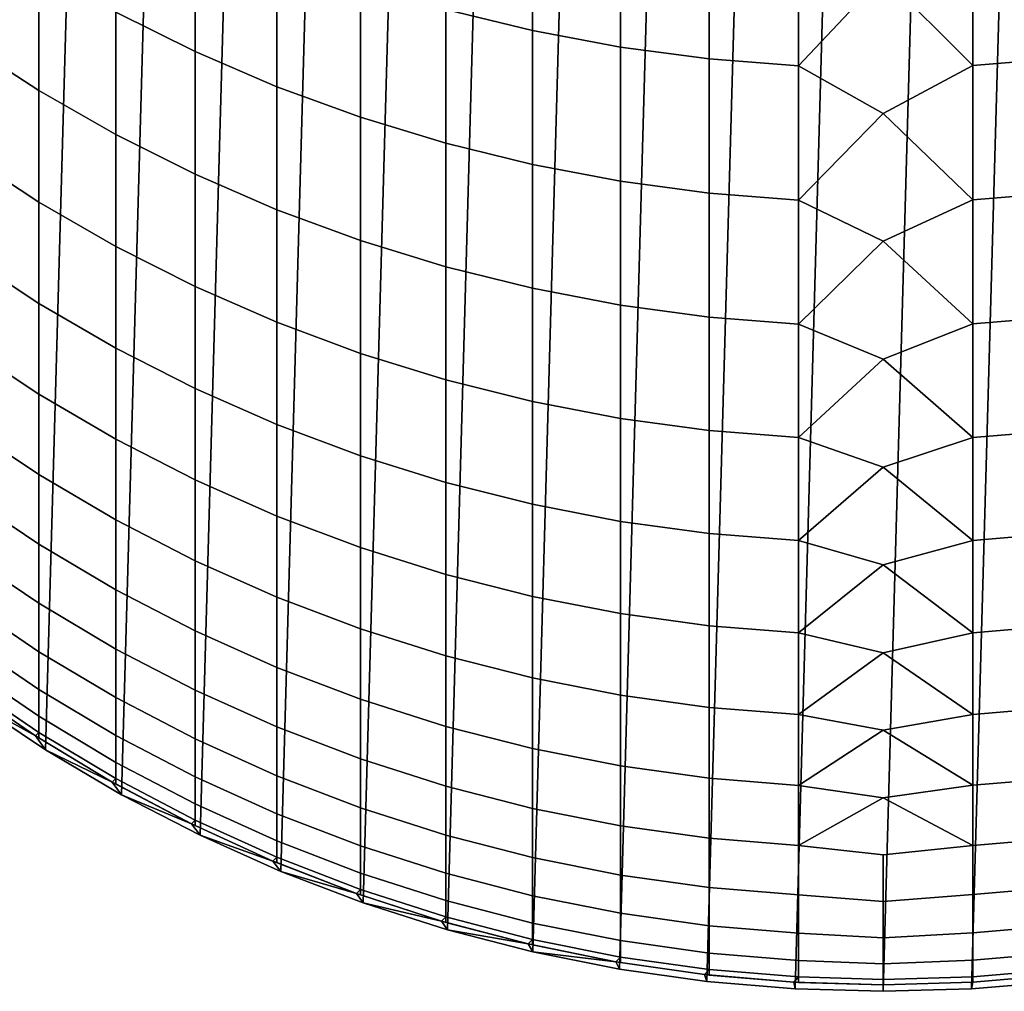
# Model space of a CAD drawing. Header units: metres. Extents: x -28 to 70, y -212 to 28.
# Tile 2 of 239: x -6.58 to 0.92, y -212 to -204.6. Entities that reach past the tile are written whole.
import ezdxf

# ---------------------------------------------------------------- set-up
doc = ezdxf.new("R2010")
doc.units = ezdxf.units.M
doc.layers.add('solid_10_261_102_XXX', color=7, linetype='CONTINUOUS')

msp = doc.modelspace()

# ---------------------------------------------------------------- linework, layer by layer
at = {"layer": 'solid_10_261_102_XXX'}
for points in [[(-2.009954, -211.830475, 254.300003), (-1.343642, -188.075455, 254.300003), (-0.672781, -188.018875, 254.300003), (-1.343642, -211.924545, 254.300003)], [(-1.343642, -211.924545, 254.300003), (-0.672781, -188.018875, 254.300003), (0, -188, 254.300003), (-0.672781, -211.981125, 254.300003)], [(-0.672781, -211.981125, 254.300003), (0, -188, 254.300003), (0.672781, -188.018875, 254.300003), (0, -212, 254.300003)], [(1.343642, -188.075455, 254.300003), (0.672781, -211.981125, 254.300003), (0, -212, 254.300003), (0.672781, -188.018875, 254.300003)], [(-2.67028, -211.699127, 254.300003), (-2.009954, -188.169525, 254.300003), (-1.343642, -188.075455, 254.300003), (-2.009954, -211.830475, 254.300003)], [(2.009954, -188.169525, 254.300003), (1.343642, -211.924545, 254.300003), (0.672781, -211.981125, 254.300003), (1.343642, -188.075455, 254.300003)], [(-3.321981, -211.531021, 254.300003), (-2.67028, -188.300873, 254.300003), (-2.009954, -188.169525, 254.300003), (-2.67028, -211.699127, 254.300003)], [(-3.963356, -211.326599, 254.300003), (-3.321981, -188.468979, 254.300003), (-2.67028, -188.300873, 254.300003), (-3.321981, -211.531021, 254.300003)], [(-4.592202, -211.086563, 254.300003), (-3.963356, -188.673401, 254.300003), (-3.321981, -188.468979, 254.300003), (-3.963356, -211.326599, 254.300003)], [(-5.206594, -210.81163, 254.300003), (-4.592202, -188.913437, 254.300003), (-3.963356, -188.673401, 254.300003), (-4.592202, -211.086563, 254.300003)], [(-5.804667, -210.502655, 254.300003), (-5.206594, -189.18837, 254.300003), (-4.592202, -188.913437, 254.300003), (-5.206594, -210.81163, 254.300003)], [(-6.38436, -210.160706, 254.300003), (-5.804667, -189.497345, 254.300003), (-5.206594, -189.18837, 254.300003), (-5.804667, -210.502655, 254.300003)], [(-6.944153, -209.786652, 254.300003), (-6.38436, -189.839294, 254.300003), (-5.804667, -189.497345, 254.300003), (-6.38436, -210.160706, 254.300003)], [(-7.481825, -209.382019, 254.300003), (-6.944153, -190.213348, 254.300003), (-6.38436, -189.839294, 254.300003), (-6.944153, -209.786652, 254.300003)], [(-3.334599, -203.421371, 355.902466), (-3.334599, -204.51915, 353.062012), (-2.673383, -204.680237, 353.121765), (-2.673383, -203.580765, 355.966583)], [(-5.849443, -203.530136, 352.695221), (-5.849443, -204.540268, 349.852997), (-5.244397, -204.840622, 349.955139), (-5.244397, -203.827591, 352.805542)], [(-2.673383, -203.580765, 355.966583), (-2.673383, -204.680237, 353.121765), (-2.00343, -204.805634, 353.168274), (-2.00343, -203.704849, 356.01651)], [(-2.00343, -203.704849, 356.01651), (-2.00343, -204.805634, 353.168274), (-1.326928, -204.894928, 353.201385), (-1.326928, -203.793198, 356.052063)], [(-1.326928, -203.793198, 356.052063), (-1.326928, -204.894928, 353.201385), (-0.64609, -204.947815, 353.221008), (-0.64609, -203.845551, 356.07309)], [(0.682211, -203.843674, 356.072357), (0.682211, -204.945938, 353.220306), (1.362875, -204.891098, 353.199951), (1.362875, -203.789429, 356.050537)], [(-7.000267, -203.843933, 349.61618), (-7.000267, -204.769836, 346.766541), (-6.435371, -205.136826, 346.880249), (-6.435371, -204.207672, 349.739899)], [(-5.244397, -203.827591, 352.805542), (-5.244397, -204.840622, 349.955139), (-4.62221, -205.107742, 350.04599), (-4.62221, -204.092133, 352.903656)], [(-0.64609, -203.845551, 356.07309), (-0.64609, -204.947815, 353.221008), (0, -204.263092, 355.06778)], [(0.682211, -203.843674, 356.072357), (0, -204.263092, 355.06778), (0.682211, -204.945938, 353.220306)], [(-4.62221, -204.092133, 352.903656), (-4.62221, -205.107742, 350.04599), (-3.984917, -205.340759, 350.125244), (-3.984917, -204.322906, 352.989227)], [(-6.435371, -204.207672, 349.739899), (-6.435371, -205.136826, 346.880249), (-5.849443, -205.472382, 346.984253), (-5.849443, -204.540268, 349.852997)], [(0.682211, -204.945938, 353.220306), (0, -204.263092, 355.06778), (-0.64609, -204.947815, 353.221008), (0, -205.311401, 352.277802)], [(-3.984917, -204.322906, 352.989227), (-3.984917, -205.340759, 350.125244), (-3.334599, -205.538925, 350.192627), (-3.334599, -204.51915, 353.062012)], [(-5.849443, -204.540268, 349.852997), (-5.849443, -205.472382, 346.984253), (-5.244397, -205.775406, 347.078156), (-5.244397, -204.840622, 349.955139)], [(-3.334599, -204.51915, 353.062012), (-3.334599, -205.538925, 350.192627), (-2.673383, -205.701584, 350.247955), (-2.673383, -204.680237, 353.121765)], [(-2.673383, -204.680237, 353.121765), (-2.673383, -205.701584, 350.247955), (-2.00343, -205.828201, 350.291016), (-2.00343, -204.805634, 353.168274)], [(-7.000267, -204.769836, 346.766541), (-7.000267, -205.617554, 343.892639), (-6.435371, -205.987518, 343.996307), (-6.435371, -205.136826, 346.880249)], [(-5.244397, -204.840622, 349.955139), (-5.244397, -205.775406, 347.078156), (-4.62221, -206.044922, 347.161652), (-4.62221, -205.107742, 350.04599)], [(-2.00343, -204.805634, 353.168274), (-2.00343, -205.828201, 350.291016), (-1.326928, -205.918365, 350.321686), (-1.326928, -204.894928, 353.201385)], [(-1.326928, -204.894928, 353.201385), (-1.326928, -205.918365, 350.321686), (-0.64609, -205.971786, 350.339844), (-0.64609, -204.947815, 353.221008)], [(0.682211, -204.945938, 353.220306), (0.682211, -205.969879, 350.339203), (1.362875, -205.914505, 350.320374), (1.362875, -204.891098, 353.199951)], [(-0.64609, -204.947815, 353.221008), (-0.64609, -205.971786, 350.339844), (0, -205.311401, 352.277802)], [(0.682211, -204.945938, 353.220306), (0, -205.311401, 352.277802), (0.682211, -205.969879, 350.339203)], [(-6.435371, -205.136826, 346.880249), (-6.435371, -205.987518, 343.996307), (-5.849443, -206.32579, 344.091095), (-5.849443, -205.472382, 346.984253)], [(-4.62221, -205.107742, 350.04599), (-4.62221, -206.044922, 347.161652), (-3.984917, -206.280014, 347.234528), (-3.984917, -205.340759, 350.125244)], [(-3.984917, -205.340759, 350.125244), (-3.984917, -206.280014, 347.234528), (-3.334599, -206.47995, 347.296478), (-3.334599, -205.538925, 350.192627)], [(0.682211, -205.969879, 350.339203), (0, -205.311401, 352.277802), (-0.64609, -205.971786, 350.339844), (0, -206.285065, 349.460876)], [(-5.849443, -205.472382, 346.984253), (-5.849443, -206.32579, 344.091095), (-5.244397, -206.631271, 344.176666), (-5.244397, -205.775406, 347.078156)], [(-3.334599, -205.538925, 350.192627), (-3.334599, -206.47995, 347.296478), (-2.673383, -206.644058, 347.347321), (-2.673383, -205.701584, 350.247955)], [(-7.000267, -205.617554, 343.892639), (-7.000267, -206.386475, 340.996674), (-6.435371, -206.759125, 341.09021), (-6.435371, -205.987518, 343.996307)], [(-2.673383, -205.701584, 350.247955), (-2.673383, -206.644058, 347.347321), (-2.00343, -206.771805, 347.386902), (-2.00343, -205.828201, 350.291016)], [(-5.244397, -205.775406, 347.078156), (-5.244397, -206.631271, 344.176666), (-4.62221, -206.902954, 344.252808), (-4.62221, -206.044922, 347.161652)], [(-2.00343, -205.828201, 350.291016), (-2.00343, -206.771805, 347.386902), (-1.326928, -206.862778, 347.4151), (-1.326928, -205.918365, 350.321686)], [(-1.326928, -205.918365, 350.321686), (-1.326928, -206.862778, 347.4151), (-0.64609, -206.916656, 347.431793), (-0.64609, -205.971786, 350.339844)], [(-0.64609, -205.971786, 350.339844), (-0.64609, -206.916656, 347.431793), (0, -206.285065, 349.460876)], [(0.682211, -205.969879, 350.339203), (0, -206.285065, 349.460876), (0.682211, -206.914749, 347.431213)], [(0.682211, -205.969879, 350.339203), (0.682211, -206.914749, 347.431213), (1.362875, -206.858887, 347.41391), (1.362875, -205.914505, 350.320374)], [(-6.435371, -205.987518, 343.996307), (-6.435371, -206.759125, 341.09021), (-5.849443, -207.099854, 341.17572), (-5.849443, -206.32579, 344.091095)], [(-4.62221, -206.044922, 347.161652), (-4.62221, -206.902954, 344.252808), (-3.984917, -207.139969, 344.319214), (-3.984917, -206.280014, 347.234528)], [(-5.849443, -206.32579, 344.091095), (-5.849443, -207.099854, 341.17572), (-5.244397, -207.407562, 341.25293), (-5.244397, -206.631271, 344.176666)], [(-3.984917, -206.280014, 347.234528), (-3.984917, -207.139969, 344.319214), (-3.334599, -207.341507, 344.375671), (-3.334599, -206.47995, 347.296478)], [(0.682211, -206.914749, 347.431213), (0, -206.285065, 349.460876), (-0.64609, -206.916656, 347.431793), (0, -207.183395, 346.619049)], [(-7.000267, -206.386475, 340.996674), (-7.000267, -207.075989, 338.080811), (-6.435371, -207.451065, 338.164093), (-6.435371, -206.759125, 341.09021)], [(-3.334599, -206.47995, 347.296478), (-3.334599, -207.341507, 344.375671), (-2.673383, -207.506943, 344.422028), (-2.673383, -206.644058, 347.347321)], [(-5.244397, -206.631271, 344.176666), (-5.244397, -207.407562, 341.25293), (-4.62221, -207.681229, 341.321594), (-4.62221, -206.902954, 344.252808)], [(-2.673383, -206.644058, 347.347321), (-2.673383, -207.506943, 344.422028), (-2.00343, -207.635727, 344.45813), (-2.00343, -206.771805, 347.386902)], [(-6.435371, -206.759125, 341.09021), (-6.435371, -207.451065, 338.164093), (-5.849443, -207.794006, 338.240265), (-5.849443, -207.099854, 341.17572)], [(-2.00343, -206.771805, 347.386902), (-2.00343, -207.635727, 344.45813), (-1.326928, -207.727432, 344.483826), (-1.326928, -206.862778, 347.4151)], [(-1.326928, -206.862778, 347.4151), (-1.326928, -207.727432, 344.483826), (-0.64609, -207.781754, 344.499023), (-0.64609, -206.916656, 347.431793)], [(0.682211, -206.914749, 347.431213), (0.682211, -207.779831, 344.498505), (1.362875, -207.723511, 344.482727), (1.362875, -206.858887, 347.41391)], [(-4.62221, -206.902954, 344.252808), (-4.62221, -207.681229, 341.321594), (-3.984917, -207.919952, 341.3815), (-3.984917, -207.139969, 344.319214)], [(-0.64609, -206.916656, 347.431793), (-0.64609, -207.781754, 344.499023), (0, -207.183395, 346.619049)], [(0.682211, -206.914749, 347.431213), (0, -207.183395, 346.619049), (0.682211, -207.779831, 344.498505)], [(-7.000267, -207.075989, 338.080811), (-7.000267, -207.685608, 335.147156), (-6.435371, -208.062805, 335.220184), (-6.435371, -207.451065, 338.164093)], [(-5.849443, -207.099854, 341.17572), (-5.849443, -207.794006, 338.240265), (-5.244397, -208.103699, 338.309052), (-5.244397, -207.407562, 341.25293)], [(-3.984917, -207.139969, 344.319214), (-3.984917, -207.919952, 341.3815), (-3.334599, -208.122971, 341.432434), (-3.334599, -207.341507, 344.375671)], [(0.682211, -207.779831, 344.498505), (0, -207.183395, 346.619049), (-0.64609, -207.781754, 344.499023), (0, -208.005768, 343.754333)], [(-3.334599, -207.341507, 344.375671), (-3.334599, -208.122971, 341.432434), (-2.673383, -208.289612, 341.474274), (-2.673383, -207.506943, 344.422028)], [(-6.435371, -207.451065, 338.164093), (-6.435371, -208.062805, 335.220184), (-5.849443, -208.4077, 335.286957), (-5.849443, -207.794006, 338.240265)], [(-5.244397, -207.407562, 341.25293), (-5.244397, -208.103699, 338.309052), (-4.62221, -208.379135, 338.370209), (-4.62221, -207.681229, 341.321594)], [(-2.673383, -207.506943, 344.422028), (-2.673383, -208.289612, 341.474274), (-2.00343, -208.419327, 341.506805), (-2.00343, -207.635727, 344.45813)], [(-7.000267, -207.685608, 335.147156), (-7.000267, -208.214859, 332.197968), (-6.435371, -208.593918, 332.260681), (-6.435371, -208.062805, 335.220184)], [(-4.62221, -207.681229, 341.321594), (-4.62221, -208.379135, 338.370209), (-3.984917, -208.619415, 338.423584), (-3.984917, -207.919952, 341.3815)], [(-2.00343, -207.635727, 344.45813), (-2.00343, -208.419327, 341.506805), (-1.326928, -208.511703, 341.529999), (-1.326928, -207.727432, 344.483826)], [(-1.326928, -207.727432, 344.483826), (-1.326928, -208.511703, 341.529999), (-0.64609, -208.566422, 341.543732), (-0.64609, -207.781754, 344.499023)], [(0.682211, -207.779831, 344.498505), (0.682211, -208.564468, 341.543243), (1.362875, -208.507751, 341.528992), (1.362875, -207.723511, 344.482727)], [(-5.849443, -207.794006, 338.240265), (-5.849443, -208.4077, 335.286957), (-5.244397, -208.719162, 335.34726), (-5.244397, -208.103699, 338.309052)], [(-0.64609, -207.781754, 344.499023), (-0.64609, -208.566422, 341.543732), (0, -208.005768, 343.754333)], [(0.682211, -207.779831, 344.498505), (0, -208.005768, 343.754333), (0.682211, -208.564468, 341.543243)], [(-3.984917, -207.919952, 341.3815), (-3.984917, -208.619415, 338.423584), (-3.334599, -208.823746, 338.468964), (-3.334599, -208.122971, 341.432434)], [(-6.435371, -208.062805, 335.220184), (-6.435371, -208.593918, 332.260681), (-5.849443, -208.940506, 332.317993), (-5.849443, -208.4077, 335.286957)], [(0.682211, -208.564468, 341.543243), (0, -208.005768, 343.754333), (-0.64609, -208.566422, 341.543732), (0, -208.751572, 340.868713)], [(-5.244397, -208.103699, 338.309052), (-5.244397, -208.719162, 335.34726), (-4.62221, -208.99617, 335.400879), (-4.62221, -208.379135, 338.370209)], [(-3.334599, -208.122971, 341.432434), (-3.334599, -208.823746, 338.468964), (-2.673383, -208.99147, 338.506226), (-2.673383, -208.289612, 341.474274)], [(-7.000267, -208.214859, 332.197968), (-7.000267, -208.663361, 329.235443), (-6.435371, -209.043991, 329.28775), (-6.435371, -208.593918, 332.260681)], [(-2.673383, -208.289612, 341.474274), (-2.673383, -208.99147, 338.506226), (-2.00343, -209.122025, 338.535217), (-2.00343, -208.419327, 341.506805)], [(-5.849443, -208.4077, 335.286957), (-5.849443, -208.940506, 332.317993), (-5.244397, -209.25351, 332.369751), (-5.244397, -208.719162, 335.34726)], [(-4.62221, -208.379135, 338.370209), (-4.62221, -208.99617, 335.400879), (-3.984917, -209.237823, 335.447662), (-3.984917, -208.619415, 338.423584)], [(-2.00343, -208.419327, 341.506805), (-2.00343, -209.122025, 338.535217), (-1.326928, -209.214996, 338.555847), (-1.326928, -208.511703, 341.529999)], [(-1.326928, -208.511703, 341.529999), (-1.326928, -209.214996, 338.555847), (-0.64609, -209.270081, 338.568085), (-0.64609, -208.566422, 341.543732)], [(0.682211, -208.564468, 341.543243), (0.682211, -209.268112, 338.567657), (1.362875, -209.211014, 338.554962), (1.362875, -208.507751, 341.528992)], [(-6.435371, -208.593918, 332.260681), (-6.435371, -209.043991, 329.28775), (-5.849443, -209.392029, 329.335602), (-5.849443, -208.940506, 332.317993)], [(-0.64609, -208.566422, 341.543732), (-0.64609, -209.270081, 338.568085), (0, -208.751572, 340.868713)], [(0.682211, -208.564468, 341.543243), (0, -208.751572, 340.868713), (0.682211, -209.268112, 338.567657)], [(-7.000267, -208.663361, 329.235443), (-7.000267, -209.030777, 326.261749), (-6.435371, -209.412689, 326.30365), (-6.435371, -209.043991, 329.28775)], [(-3.984917, -208.619415, 338.423584), (-3.984917, -209.237823, 335.447662), (-3.334599, -209.443314, 335.487457), (-3.334599, -208.823746, 338.468964)], [(-5.244397, -208.719162, 335.34726), (-5.244397, -209.25351, 332.369751), (-4.62221, -209.531876, 332.415802), (-4.62221, -208.99617, 335.400879)], [(0.682211, -209.268112, 338.567657), (0, -208.751572, 340.868713), (-0.64609, -209.270081, 338.568085), (0, -209.420303, 337.964294)], [(-3.334599, -208.823746, 338.468964), (-3.334599, -209.443314, 335.487457), (-2.673383, -209.611984, 335.520111), (-2.673383, -208.99147, 338.506226)], [(-5.849443, -208.940506, 332.317993), (-5.849443, -209.392029, 329.335602), (-5.244397, -209.706314, 329.378784), (-5.244397, -209.25351, 332.369751)], [(-7.000267, -209.030777, 326.261749), (-7.000267, -209.316833, 323.279114), (-6.435371, -209.699753, 323.310577), (-6.435371, -209.412689, 326.30365)], [(-6.435371, -209.043991, 329.28775), (-6.435371, -209.412689, 326.30365), (-5.849443, -209.761902, 326.341949), (-5.849443, -209.392029, 329.335602)], [(-4.62221, -208.99617, 335.400879), (-4.62221, -209.531876, 332.415802), (-3.984917, -209.774704, 332.455963), (-3.984917, -209.237823, 335.447662)], [(-2.673383, -208.99147, 338.506226), (-2.673383, -209.611984, 335.520111), (-2.00343, -209.743286, 335.545532), (-2.00343, -209.122025, 338.535217)], [(-2.00343, -209.122025, 338.535217), (-2.00343, -209.743286, 335.545532), (-1.326928, -209.836792, 335.563629), (-1.326928, -209.214996, 338.555847)], [(-5.244397, -209.25351, 332.369751), (-5.244397, -209.706314, 329.378784), (-4.62221, -209.985825, 329.417206), (-4.62221, -209.531876, 332.415802)], [(-3.984917, -209.237823, 335.447662), (-3.984917, -209.774704, 332.455963), (-3.334599, -209.981201, 332.490112), (-3.334599, -209.443314, 335.487457)], [(-1.326928, -209.214996, 338.555847), (-1.326928, -209.836792, 335.563629), (-0.64609, -209.892181, 335.574341), (-0.64609, -209.270081, 338.568085)], [(-0.64609, -209.270081, 338.568085), (-0.64609, -209.892181, 335.574341), (0, -209.420303, 337.964294)], [(0.682211, -209.268112, 338.567657), (0, -209.420303, 337.964294), (0.682211, -209.890213, 335.573975)], [(0.682211, -209.268112, 338.567657), (0.682211, -209.890213, 335.573975), (1.362875, -209.832794, 335.562836), (1.362875, -209.211014, 338.554962)], [(-7.000267, -209.316833, 323.279114), (-7.000267, -209.521301, 320.289825), (-6.435371, -209.904938, 320.310791), (-6.435371, -209.699753, 323.310577)], [(-6.435371, -209.412689, 326.30365), (-6.435371, -209.699753, 323.310577), (-5.849443, -210.049866, 323.339325), (-5.849443, -209.761902, 326.341949)], [(-5.849443, -209.392029, 329.335602), (-5.849443, -209.761902, 326.341949), (-5.244397, -210.077255, 326.376556), (-5.244397, -209.706314, 329.378784)], [(0.682211, -209.890213, 335.573975), (0, -209.420303, 337.964294), (-0.64609, -209.892181, 335.574341), (0, -210.01149, 335.04306)], [(-3.334599, -209.443314, 335.487457), (-3.334599, -209.981201, 332.490112), (-2.673383, -210.150711, 332.518158), (-2.673383, -209.611984, 335.520111)], [(-7.000267, -209.521301, 320.289825), (-7.000267, -209.644043, 317.296021), (-6.435371, -210.028122, 317.306519), (-6.435371, -209.904938, 320.310791)], [(-4.62221, -209.531876, 332.415802), (-4.62221, -209.985825, 329.417206), (-3.984917, -210.229675, 329.450714), (-3.984917, -209.774704, 332.455963)], [(-7.000267, -209.644043, 317.296021), (-7.000267, -209.684982, 314.299988), (-6.460658, -210.052979, 314.299988), (-6.435371, -210.028122, 317.306519)], [(-2.673383, -209.611984, 335.520111), (-2.673383, -210.150711, 332.518158), (-2.00343, -210.282654, 332.539978), (-2.00343, -209.743286, 335.545532)], [(-7.023965, -209.667801, 304.299988), (-6.460742, -210.052917, 304.299988), (-6.460658, -210.052979, 314.299988), (-7.000267, -209.684982, 314.299988)], [(-6.944153, -209.786652, 304.299988), (-6.460742, -210.052917, 304.299988), (-7.023965, -209.667801, 304.299988)], [(-6.435371, -209.699753, 323.310577), (-6.435371, -209.904938, 320.310791), (-5.849443, -210.255722, 320.329987), (-5.849443, -210.049866, 323.339325)], [(-5.244397, -209.706314, 329.378784), (-5.244397, -210.077255, 326.376556), (-4.62221, -210.357712, 326.407318), (-4.62221, -209.985825, 329.417206)], [(-6.38436, -210.160706, 304.299988), (-6.944153, -209.786652, 304.299988), (-6.944153, -209.786652, 254.300003), (-6.38436, -210.160706, 254.300003)], [(-6.944153, -209.786652, 304.299988), (-6.38436, -210.160706, 304.299988), (-6.460742, -210.052917, 304.299988)], [(-5.849443, -209.761902, 326.341949), (-5.849443, -210.049866, 323.339325), (-5.244397, -210.366043, 323.365295), (-5.244397, -210.077255, 326.376556)], [(-3.984917, -209.774704, 332.455963), (-3.984917, -210.229675, 329.450714), (-3.334599, -210.437027, 329.479218), (-3.334599, -209.981201, 332.490112)], [(-2.00343, -209.743286, 335.545532), (-2.00343, -210.282654, 332.539978), (-1.326928, -210.376617, 332.555511), (-1.326928, -209.836792, 335.563629)], [(-1.326928, -209.836792, 335.563629), (-1.326928, -210.376617, 332.555511), (-0.64609, -210.432281, 332.564728), (-0.64609, -209.892181, 335.574341)], [(0.682211, -209.890213, 335.573975), (0.682211, -210.430298, 332.564392), (1.362875, -210.372604, 332.554871), (1.362875, -209.832794, 335.562836)], [(-6.435371, -209.904938, 320.310791), (-6.435371, -210.028122, 317.306519), (-5.849443, -210.379288, 317.316101), (-5.849443, -210.255722, 320.329987)], [(-0.64609, -209.892181, 335.574341), (-0.64609, -210.432281, 332.564728), (0, -210.01149, 335.04306)], [(0.682211, -209.890213, 335.573975), (0, -210.01149, 335.04306), (0.682211, -210.430298, 332.564392)], [(-4.62221, -209.985825, 329.417206), (-4.62221, -210.357712, 326.407318), (-3.984917, -210.602386, 326.434174), (-3.984917, -210.229675, 329.450714)], [(-3.334599, -209.981201, 332.490112), (-3.334599, -210.437027, 329.479218), (-2.673383, -210.607239, 329.502625), (-2.673383, -210.150711, 332.518158)], [(0.682211, -210.430298, 332.564392), (0, -210.01149, 335.04306), (-0.64609, -210.432281, 332.564728), (0, -210.524689, 332.107147)], [(-6.460742, -210.052917, 304.299988), (-5.876184, -210.405426, 304.299988), (-6.435371, -210.069183, 314.299988), (-6.460658, -210.052979, 314.299988)], [(-6.38436, -210.160706, 304.299988), (-5.876184, -210.405426, 304.299988), (-6.460742, -210.052917, 304.299988)], [(-6.460658, -210.052979, 314.299988), (-6.435371, -210.069183, 314.299988), (-6.435371, -210.028122, 317.306519)], [(-6.435371, -210.028122, 317.306519), (-6.435371, -210.069183, 314.299988), (-5.876208, -210.405411, 314.299988), (-5.849443, -210.379288, 317.316101)], [(-5.876184, -210.405426, 304.299988), (-5.876208, -210.405411, 314.299988), (-6.435371, -210.069183, 314.299988)], [(-5.849443, -210.049866, 323.339325), (-5.849443, -210.255722, 320.329987), (-5.244397, -210.572479, 320.34729), (-5.244397, -210.366043, 323.365295)], [(-5.244397, -210.077255, 326.376556), (-5.244397, -210.366043, 323.365295), (-4.62221, -210.647247, 323.388397), (-4.62221, -210.357712, 326.407318)], [(-5.804667, -210.502655, 304.299988), (-6.38436, -210.160706, 304.299988), (-6.38436, -210.160706, 254.300003), (-5.804667, -210.502655, 254.300003)], [(-6.38436, -210.160706, 304.299988), (-5.804667, -210.502655, 304.299988), (-5.876184, -210.405426, 304.299988)], [(-2.673383, -210.150711, 332.518158), (-2.673383, -210.607239, 329.502625), (-2.00343, -210.739731, 329.520813), (-2.00343, -210.282654, 332.539978)], [(-3.984917, -210.229675, 329.450714), (-3.984917, -210.602386, 326.434174), (-3.334599, -210.81044, 326.457001), (-3.334599, -210.437027, 329.479218)], [(-5.849443, -210.255722, 320.329987), (-5.849443, -210.379288, 317.316101), (-5.244397, -210.696411, 317.324768), (-5.244397, -210.572479, 320.34729)], [(-2.00343, -210.282654, 332.539978), (-2.00343, -210.739731, 329.520813), (-1.326928, -210.834076, 329.533783), (-1.326928, -210.376617, 332.555511)], [(-5.876208, -210.405411, 314.299988), (-5.849443, -210.420486, 314.299988), (-5.849443, -210.379288, 317.316101)], [(-5.849443, -210.379288, 317.316101), (-5.849443, -210.420486, 314.299988), (-5.272592, -210.723907, 314.299988), (-5.244397, -210.696411, 317.324768)], [(-5.244397, -210.366043, 323.365295), (-5.244397, -210.572479, 320.34729), (-4.62221, -210.854218, 320.362701), (-4.62221, -210.647247, 323.388397)], [(-4.62221, -210.357712, 326.407318), (-4.62221, -210.647247, 323.388397), (-3.984917, -210.892548, 323.408569), (-3.984917, -210.602386, 326.434174)], [(-1.326928, -210.376617, 332.555511), (-1.326928, -210.834076, 329.533783), (-0.64609, -210.889969, 329.541473), (-0.64609, -210.432281, 332.564728)], [(0.682211, -210.430298, 332.564392), (0.682211, -210.887985, 329.541199), (1.362875, -210.830048, 329.533234), (1.362875, -210.372604, 332.554871)], [(-5.876184, -210.405426, 304.299988), (-5.849443, -210.420486, 314.299988), (-5.876208, -210.405411, 314.299988)], [(-5.876184, -210.405426, 304.299988), (-5.272664, -210.723877, 304.299988), (-5.272592, -210.723907, 314.299988), (-5.849443, -210.420486, 314.299988)], [(-5.804667, -210.502655, 304.299988), (-5.272664, -210.723877, 304.299988), (-5.876184, -210.405426, 304.299988)], [(-3.334599, -210.437027, 329.479218), (-3.334599, -210.81044, 326.457001), (-2.673383, -210.981232, 326.475739), (-2.673383, -210.607239, 329.502625)], [(-0.64609, -210.432281, 332.564728), (-0.64609, -210.889969, 329.541473), (0, -210.524689, 332.107147)], [(0.682211, -210.430298, 332.564392), (0, -210.524689, 332.107147), (0.682211, -210.887985, 329.541199)], [(-5.206594, -210.81163, 304.299988), (-5.804667, -210.502655, 304.299988), (-5.804667, -210.502655, 254.300003), (-5.206594, -210.81163, 254.300003)], [(-5.804667, -210.502655, 304.299988), (-5.206594, -210.81163, 304.299988), (-5.272664, -210.723877, 304.299988)], [(0.682211, -210.887985, 329.541199), (0, -210.524689, 332.107147), (-0.64609, -210.889969, 329.541473), (0, -210.959564, 329.15863)], [(-5.244397, -210.572479, 320.34729), (-5.244397, -210.696411, 317.324768), (-4.62221, -210.978455, 317.332489), (-4.62221, -210.854218, 320.362701)], [(-3.984917, -210.602386, 326.434174), (-3.984917, -210.892548, 323.408569), (-3.334599, -211.101166, 323.42569), (-3.334599, -210.81044, 326.457001)], [(-2.673383, -210.607239, 329.502625), (-2.673383, -210.981232, 326.475739), (-2.00343, -211.114166, 326.490326), (-2.00343, -210.739731, 329.520813)], [(-5.272592, -210.723907, 314.299988), (-5.244397, -210.737732, 314.299988), (-5.244397, -210.696411, 317.324768)], [(-5.244397, -210.696411, 317.324768), (-5.244397, -210.737732, 314.299988), (-4.651778, -211.007431, 314.299988), (-4.62221, -210.978455, 317.332489)], [(-4.62221, -210.647247, 323.388397), (-4.62221, -210.854218, 320.362701), (-3.984917, -211.099976, 320.37616), (-3.984917, -210.892548, 323.408569)], [(-5.272664, -210.723877, 304.299988), (-4.651769, -211.007431, 304.299988), (-5.244397, -210.737732, 314.299988), (-5.272592, -210.723907, 314.299988)], [(-5.206594, -210.81163, 304.299988), (-4.651769, -211.007431, 304.299988), (-5.272664, -210.723877, 304.299988)], [(-4.651769, -211.007431, 304.299988), (-4.651778, -211.007431, 314.299988), (-5.244397, -210.737732, 314.299988)], [(-2.00343, -210.739731, 329.520813), (-2.00343, -211.114166, 326.490326), (-1.326928, -211.208832, 326.500702), (-1.326928, -210.834076, 329.533783)], [(-4.592202, -211.086563, 304.299988), (-5.206594, -210.81163, 304.299988), (-5.206594, -210.81163, 254.300003), (-4.592202, -211.086563, 254.300003)], [(-5.206594, -210.81163, 304.299988), (-4.592202, -211.086563, 304.299988), (-4.651769, -211.007431, 304.299988)], [(-3.334599, -210.81044, 326.457001), (-3.334599, -211.101166, 323.42569), (-2.673383, -211.2724, 323.439758), (-2.673383, -210.981232, 326.475739)], [(-1.326928, -210.834076, 329.533783), (-1.326928, -211.208832, 326.500702), (-0.64609, -211.264923, 326.506866), (-0.64609, -210.889969, 329.541473)], [(0.682211, -210.887985, 329.541199), (0.682211, -211.262924, 326.506622), (1.362875, -211.204788, 326.500244), (1.362875, -210.830048, 329.533234)], [(-4.62221, -210.854218, 320.362701), (-4.62221, -210.978455, 317.332489), (-3.984917, -211.224487, 317.339203), (-3.984917, -211.099976, 320.37616)], [(-3.984917, -210.892548, 323.408569), (-3.984917, -211.099976, 320.37616), (-3.334599, -211.308975, 320.387573), (-3.334599, -211.101166, 323.42569)], [(-0.64609, -210.889969, 329.541473), (-0.64609, -211.264923, 326.506866), (0, -211.315781, 326.199554), (0, -210.959564, 329.15863)], [(0.682211, -210.887985, 329.541199), (0, -210.959564, 329.15863), (0, -211.315781, 326.199554), (0.682211, -211.262924, 326.506622)], [(-4.651778, -211.007431, 314.299988), (-4.62221, -211.019882, 314.299988), (-4.62221, -210.978455, 317.332489)], [(-4.62221, -210.978455, 317.332489), (-4.62221, -211.019882, 314.299988), (-4.01579, -211.255035, 314.299988), (-3.984917, -211.224487, 317.339203)], [(-2.673383, -210.981232, 326.475739), (-2.673383, -211.2724, 323.439758), (-2.00343, -211.405685, 323.450714), (-2.00343, -211.114166, 326.490326)], [(-4.651769, -211.007431, 304.299988), (-4.015806, -211.255035, 304.299988), (-4.62221, -211.019882, 314.299988), (-4.651778, -211.007431, 314.299988)], [(-4.592202, -211.086563, 304.299988), (-4.015806, -211.255035, 304.299988), (-4.651769, -211.007431, 304.299988)], [(-4.015806, -211.255035, 304.299988), (-4.01579, -211.255035, 314.299988), (-4.62221, -211.019882, 314.299988)], [(-3.963356, -211.326599, 304.299988), (-4.592202, -211.086563, 304.299988), (-4.592202, -211.086563, 254.300003), (-3.963356, -211.326599, 254.300003)], [(-4.592202, -211.086563, 304.299988), (-3.963356, -211.326599, 304.299988), (-4.015806, -211.255035, 304.299988)], [(-3.984917, -211.099976, 320.37616), (-3.984917, -211.224487, 317.339203), (-3.334599, -211.433731, 317.34494), (-3.334599, -211.308975, 320.387573)], [(-3.334599, -211.101166, 323.42569), (-3.334599, -211.308975, 320.387573), (-2.673383, -211.48053, 320.396973), (-2.673383, -211.2724, 323.439758)], [(-2.00343, -211.114166, 326.490326), (-2.00343, -211.405685, 323.450714), (-1.326928, -211.500595, 323.458496), (-1.326928, -211.208832, 326.500702)], [(-1.326928, -211.208832, 326.500702), (-1.326928, -211.500595, 323.458496), (-0.64609, -211.556824, 323.463104), (-0.64609, -211.264923, 326.506866)], [(0.682211, -211.262924, 326.506622), (0.682211, -211.554825, 323.462952), (1.362875, -211.496536, 323.45816), (1.362875, -211.204788, 326.500244)], [(-4.015806, -211.255035, 304.299988), (-3.366664, -211.465942, 304.299988), (-3.984917, -211.266006, 314.299988), (-4.01579, -211.255035, 314.299988)], [(-3.963356, -211.326599, 304.299988), (-3.366664, -211.465942, 304.299988), (-4.015806, -211.255035, 304.299988)], [(-4.01579, -211.255035, 314.299988), (-3.984917, -211.266006, 314.299988), (-3.984917, -211.224487, 317.339203)], [(-3.984917, -211.224487, 317.339203), (-3.984917, -211.266006, 314.299988), (-3.366704, -211.465942, 314.299988), (-3.334599, -211.433731, 317.34494)], [(-3.366664, -211.465942, 304.299988), (-3.366704, -211.465942, 314.299988), (-3.984917, -211.266006, 314.299988)], [(-2.673383, -211.2724, 323.439758), (-2.673383, -211.48053, 320.396973), (-2.00343, -211.614059, 320.404266), (-2.00343, -211.405685, 323.450714)], [(-0.64609, -211.264923, 326.506866), (-0.64609, -211.556824, 323.463104), (0, -211.593109, 323.232056), (0, -211.315781, 326.199554)], [(0.682211, -211.262924, 326.506622), (0, -211.315781, 326.199554), (0, -211.593109, 323.232056), (0.682211, -211.554825, 323.462952)], [(-3.321981, -211.531021, 304.299988), (-3.963356, -211.326599, 304.299988), (-3.963356, -211.326599, 254.300003), (-3.321981, -211.531021, 254.300003)], [(-3.963356, -211.326599, 304.299988), (-3.321981, -211.531021, 304.299988), (-3.366664, -211.465942, 304.299988)], [(-3.334599, -211.308975, 320.387573), (-3.334599, -211.433731, 317.34494), (-2.673383, -211.605469, 317.349609), (-2.673383, -211.48053, 320.396973)], [(-3.366704, -211.465942, 314.299988), (-3.334599, -211.475327, 314.299988), (-3.334599, -211.433731, 317.34494)], [(-3.334599, -211.433731, 317.34494), (-3.334599, -211.475327, 314.299988), (-2.706636, -211.639435, 314.299988), (-2.673383, -211.605469, 317.349609)], [(-2.00343, -211.405685, 323.450714), (-2.00343, -211.614059, 320.404266), (-1.326928, -211.709152, 320.409454), (-1.326928, -211.500595, 323.458496)], [(-3.366664, -211.465942, 304.299988), (-2.706651, -211.639435, 304.299988), (-3.334599, -211.475327, 314.299988), (-3.366704, -211.465942, 314.299988)], [(-3.321981, -211.531021, 304.299988), (-2.706651, -211.639435, 304.299988), (-3.366664, -211.465942, 304.299988)], [(-2.706651, -211.639435, 304.299988), (-2.706636, -211.639435, 314.299988), (-3.334599, -211.475327, 314.299988)], [(-2.673383, -211.48053, 320.396973), (-2.673383, -211.605469, 317.349609), (-2.00343, -211.739151, 317.353271), (-2.00343, -211.614059, 320.404266)], [(-1.326928, -211.500595, 323.458496), (-1.326928, -211.709152, 320.409454), (-0.64609, -211.765503, 320.412537), (-0.64609, -211.556824, 323.463104)], [(0.682211, -211.554825, 323.462952), (0.682211, -211.763489, 320.412445), (1.362875, -211.705093, 320.409241), (1.362875, -211.496536, 323.45816)], [(-2.67028, -211.699127, 304.299988), (-3.321981, -211.531021, 304.299988), (-3.321981, -211.531021, 254.300003), (-2.67028, -211.699127, 254.300003)], [(-3.321981, -211.531021, 304.299988), (-2.67028, -211.699127, 304.299988), (-2.706651, -211.639435, 304.299988)], [(-0.64609, -211.556824, 323.463104), (-0.64609, -211.765503, 320.412537), (0, -211.791336, 320.258209), (0, -211.593109, 323.232056)], [(0.682211, -211.554825, 323.462952), (0, -211.593109, 323.232056), (0, -211.791336, 320.258209), (0.682211, -211.763489, 320.412445)], [(-2.706651, -211.639435, 304.299988), (-2.03767, -211.774994, 304.299988), (-2.673383, -211.647125, 314.299988), (-2.706636, -211.639435, 314.299988)], [(-2.67028, -211.699127, 304.299988), (-2.03767, -211.774994, 304.299988), (-2.706651, -211.639435, 304.299988)], [(-2.706636, -211.639435, 314.299988), (-2.673383, -211.647125, 314.299988), (-2.673383, -211.605469, 317.349609)], [(-2.673383, -211.605469, 317.349609), (-2.673383, -211.647125, 314.299988), (-2.03774, -211.774979, 314.299988), (-2.00343, -211.739151, 317.353271)], [(-2.03767, -211.774994, 304.299988), (-2.03774, -211.774979, 314.299988), (-2.673383, -211.647125, 314.299988)], [(-2.00343, -211.614059, 320.404266), (-2.00343, -211.739151, 317.353271), (-1.326928, -211.834351, 317.355865), (-1.326928, -211.709152, 320.409454)], [(-2.009954, -211.830475, 304.299988), (-2.67028, -211.699127, 304.299988), (-2.67028, -211.699127, 254.300003), (-2.009954, -211.830475, 254.300003)], [(-2.67028, -211.699127, 304.299988), (-2.009954, -211.830475, 304.299988), (-2.03767, -211.774994, 304.299988)], [(-2.03774, -211.774979, 314.299988), (-2.00343, -211.780869, 314.299988), (-2.00343, -211.739151, 317.353271)], [(-2.00343, -211.739151, 317.353271), (-2.00343, -211.780869, 314.299988), (-1.362197, -211.872101, 314.299988), (-1.326928, -211.834351, 317.355865)], [(-1.326928, -211.709152, 320.409454), (-1.326928, -211.834351, 317.355865), (-0.64609, -211.890762, 317.357422), (-0.64609, -211.765503, 320.412537)], [(0.682211, -211.763489, 320.412445), (0.682211, -211.888748, 317.357361), (1.362875, -211.830292, 317.355774), (1.362875, -211.705093, 320.409241)], [(-2.03767, -211.774994, 304.299988), (-2.00343, -211.780869, 314.299988), (-2.03774, -211.774979, 314.299988)], [(-2.03767, -211.774994, 304.299988), (-1.362229, -211.872101, 304.299988), (-1.362197, -211.872101, 314.299988), (-2.00343, -211.780869, 314.299988)], [(-1.343642, -211.924545, 304.299988), (-1.362229, -211.872101, 304.299988), (-2.03767, -211.774994, 304.299988), (-2.009954, -211.830475, 304.299988)], [(-0.64609, -211.765503, 320.412537), (-0.64609, -211.890762, 317.357422), (0, -211.910324, 317.280182), (0, -211.791336, 320.258209)], [(0.682211, -211.763489, 320.412445), (0, -211.791336, 320.258209), (0, -211.910324, 317.280182), (0.682211, -211.888748, 317.357361)], [(-1.343642, -211.924545, 304.299988), (-2.009954, -211.830475, 304.299988), (-2.009954, -211.830475, 254.300003), (-1.343642, -211.924545, 254.300003)], [(-1.362229, -211.872101, 304.299988), (-0.682169, -211.930511, 304.299988), (-1.326928, -211.876099, 314.299988), (-1.362197, -211.872101, 314.299988)], [(-0.672781, -211.981125, 304.299988), (-0.682169, -211.930511, 304.299988), (-1.362229, -211.872101, 304.299988), (-1.343642, -211.924545, 304.299988)], [(-1.362197, -211.872101, 314.299988), (-1.326928, -211.876099, 314.299988), (-1.326928, -211.834351, 317.355865)], [(-1.326928, -211.834351, 317.355865), (-1.326928, -211.876099, 314.299988), (-0.682211, -211.930511, 314.299988), (-0.64609, -211.890762, 317.357422)], [(-0.682169, -211.930511, 304.299988), (-0.682211, -211.930511, 314.299988), (-1.326928, -211.876099, 314.299988)], [(-0.682211, -211.930511, 314.299988), (-0.64609, -211.932526, 314.299988), (-0.64609, -211.890762, 317.357422)], [(-0.64609, -211.890762, 317.357422), (-0.64609, -211.932526, 314.299988), (0, -211.949997, 314.299988), (0, -211.910324, 317.280182)], [(0.682211, -211.930511, 314.299988), (0.682211, -211.888748, 317.357361), (0, -211.910324, 317.280182), (0, -211.949997, 314.299988)], [(0.672781, -211.981125, 304.299988), (1.343642, -211.924545, 304.299988), (1.362229, -211.872101, 304.299988), (0.682169, -211.930511, 304.299988)], [(0.682169, -211.930511, 304.299988), (1.362229, -211.872101, 304.299988), (1.362875, -211.872025, 314.299988), (0.682211, -211.930511, 314.299988)], [(0.682211, -211.888748, 317.357361), (0.682211, -211.930511, 314.299988), (1.362875, -211.872025, 314.299988), (1.362875, -211.830292, 317.355774)], [(-0.672781, -211.981125, 304.299988), (-1.343642, -211.924545, 304.299988), (-1.343642, -211.924545, 254.300003), (-0.672781, -211.981125, 254.300003)], [(-0.682169, -211.930511, 304.299988), (0, -211.949997, 304.299988), (-0.64609, -211.932526, 314.299988), (-0.682211, -211.930511, 314.299988)], [(-0.672781, -211.981125, 304.299988), (0, -212, 304.299988), (0, -211.949997, 304.299988), (-0.682169, -211.930511, 304.299988)], [(0, -211.949997, 304.299988), (0, -211.949997, 314.299988), (-0.64609, -211.932526, 314.299988)], [(0, -211.949997, 304.299988), (0.682169, -211.930511, 304.299988), (0.682211, -211.930511, 314.299988), (0, -211.949997, 314.299988)], [(0, -212, 304.299988), (0.672781, -211.981125, 304.299988), (0.682169, -211.930511, 304.299988), (0, -211.949997, 304.299988)], [(1.343642, -211.924545, 304.299988), (0.672781, -211.981125, 304.299988), (0.672781, -211.981125, 254.300003), (1.343642, -211.924545, 254.300003)], [(0, -212, 304.299988), (-0.672781, -211.981125, 304.299988), (-0.672781, -211.981125, 254.300003), (0, -212, 254.300003)], [(0.672781, -211.981125, 304.299988), (0, -212, 304.299988), (0, -212, 254.300003), (0.672781, -211.981125, 254.300003)]]:
    msp.add_3dface(points, dxfattribs=at)

doc.saveas('drawing.dxf')
